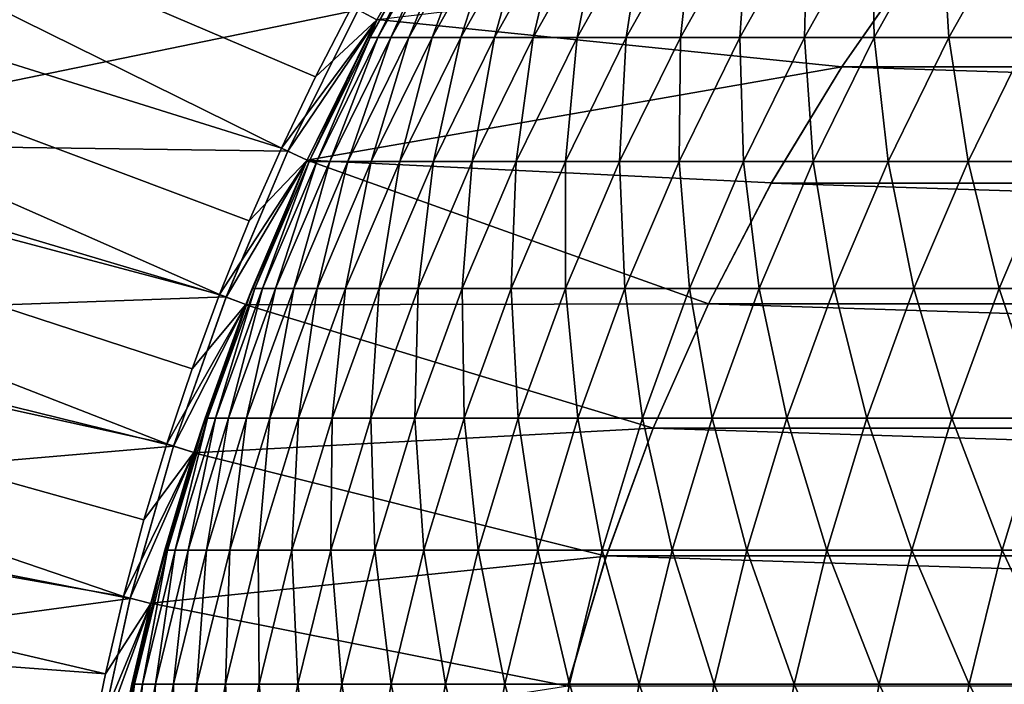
# Model space of a CAD drawing. Header units: metres. Extents: x -24 to 236, y -24 to 24.
# Tile 47 of 256: x -9.19 to -5.71, y 1.91 to 4.26. Entities that reach past the tile are written whole.
import ezdxf

# ---------------------------------------------------------------- set-up
doc = ezdxf.new("R2010")
doc.units = ezdxf.units.M
doc.layers.add('solid_10392024', color=7, linetype='CONTINUOUS')

msp = doc.modelspace()

# ---------------------------------------------------------------- linework, layer by layer
at = {"layer": 'solid_10392024'}
for points in [[(-13.063561, 5.305975, 4.4), (-8.266925, 3.803605, 9.4), (-12.751386, 6.017655, 4.4)], [(-12.751386, 6.017655, 4.4), (-8.266925, 3.803605, 9.4), (-8.145937, 4.056316, 9.4)], [(-12.751386, 6.017655, 4.4), (-8.145937, 4.056316, 9.4), (-8.017263, 4.305011, 9.4)], [(-13.33607, 4.578127, 4.4), (-8.485609, 3.286967, 9.4), (-13.063561, 5.305975, 4.4)], [(-13.063561, 5.305975, 4.4), (-8.485609, 3.286967, 9.4), (-8.380257, 3.546904, 9.4)], [(-13.063561, 5.305975, 4.4), (-8.380257, 3.546904, 9.4), (-8.266925, 3.803605, 9.4)], [(-7.953369, 4.194989, 61.31163), (-7.714331, 4.620338, 61.310482), (-7.723502, 4.620337, 57.5)], [(-7.953369, 4.194989, 61.31163), (-7.925859, 4.194992, 65.122742), (-7.714331, 4.620338, 61.310482)], [(-7.953369, 4.194989, 61.31163), (-7.723502, 4.620337, 57.5), (-7.92911, 4.257842, 57.5)], [(-7.92911, 4.257842, 57.5), (-7.723502, 4.620337, 57.5), (-7.929081, 4.257888, 9.4)], [(-7.925859, 4.194992, 65.122742), (-7.68683, 4.620342, 65.120445), (-7.714331, 4.620338, 61.310482)], [(-7.925859, 4.194992, 65.122742), (-7.880028, 4.194995, 68.932816), (-7.68683, 4.620342, 65.120445)], [(-7.880028, 4.194995, 68.932816), (-7.641013, 4.620345, 68.929367), (-7.68683, 4.620342, 65.120445)], [(-7.880028, 4.194995, 68.932816), (-7.815893, 4.194998, 72.741333), (-7.641013, 4.620345, 68.929367)], [(-7.815893, 4.194998, 72.741333), (-7.576897, 4.620349, 72.736732), (-7.641013, 4.620345, 68.929367)], [(-7.815893, 4.194998, 72.741333), (-7.733468, 4.195001, 76.547783), (-7.576897, 4.620349, 72.736732)], [(-7.733468, 4.195001, 76.547783), (-7.494497, 4.620351, 76.54203), (-7.576897, 4.620349, 72.736732)], [(-7.733468, 4.195001, 76.547783), (-7.63277, 4.195003, 80.351639), (-7.494497, 4.620351, 76.54203)], [(-7.63277, 4.195003, 80.351639), (-7.393829, 4.620353, 80.344742), (-7.494497, 4.620351, 76.54203)], [(-7.63277, 4.195003, 80.351639), (-7.513813, 4.195003, 84.152397), (-7.393829, 4.620353, 80.344742)], [(-7.513813, 4.195003, 84.152397), (-7.274909, 4.620353, 84.144341), (-7.393829, 4.620353, 80.344742)], [(-7.513813, 4.195003, 84.152397), (-7.376615, 4.195002, 87.949532), (-7.274909, 4.620353, 84.144341)], [(-7.376615, 4.195002, 87.949532), (-7.137752, 4.620352, 87.940323), (-7.274909, 4.620353, 84.144341)], [(-7.376615, 4.195002, 87.949532), (-7.22119, 4.194999, 91.742523), (-7.137752, 4.620352, 87.940323)], [(-7.22119, 4.194999, 91.742523), (-6.982374, 4.62035, 91.732162), (-7.137752, 4.620352, 87.940323)], [(-7.22119, 4.194999, 91.742523), (-7.047554, 4.194996, 95.530869), (-6.982374, 4.62035, 91.732162)], [(-7.047554, 4.194996, 95.530869), (-6.808792, 4.620347, 95.519341), (-6.982374, 4.62035, 91.732162)], [(-7.047554, 4.194996, 95.530869), (-6.855723, 4.194993, 99.314041), (-6.808792, 4.620347, 95.519341)], [(-6.855723, 4.194993, 99.314041), (-6.61702, 4.620343, 99.301346), (-6.808792, 4.620347, 95.519341)], [(-6.855723, 4.194993, 99.314041), (-6.645712, 4.194991, 103.091515), (-6.61702, 4.620343, 99.301346)], [(-6.645712, 4.194991, 103.091515), (-6.407074, 4.62034, 103.077667), (-6.61702, 4.620343, 99.301346)], [(-6.645712, 4.194991, 103.091515), (-6.417538, 4.19499, 106.862793), (-6.407074, 4.62034, 103.077667)], [(-6.417538, 4.19499, 106.862793), (-6.17897, 4.620339, 106.847771), (-6.407074, 4.62034, 103.077667)], [(-6.417538, 4.19499, 106.862793), (-6.171217, 4.194991, 110.62735), (-6.17897, 4.620339, 106.847771)], [(-6.171217, 4.194991, 110.62735), (-5.932726, 4.62034, 110.611153), (-6.17897, 4.620339, 106.847771)], [(-6.171217, 4.194991, 110.62735), (-5.906786, 4.194993, 114.384674), (-5.932726, 4.62034, 110.611153)], [(-5.906786, 4.194993, 114.384674), (-5.668377, 4.620344, 114.367302), (-5.932726, 4.62034, 110.611153)], [(-5.906786, 4.194993, 114.384674), (-5.62429, 4.194997, 118.134262), (-5.668377, 4.620344, 114.367302)], [(-13.568018, 3.836519, 4.4), (-8.671732, 2.758719, 9.4), (-13.33607, 4.578127, 4.4)], [(-13.33607, 4.578127, 4.4), (-8.671732, 2.758719, 9.4), (-8.582698, 3.024443, 9.4)], [(-13.33607, 4.578127, 4.4), (-8.582698, 3.024443, 9.4), (-8.485609, 3.286967, 9.4)], [(-6.285716, 4.091456), (-7.928689, 4.258594), (-6.011005, 4.485265)], [(-6.285651, 4.091516, 0.009358), (-6.285716, 4.091456), (-6.011005, 4.485265)], [(-6.010619, 4.485798, 0.009358), (-6.285651, 4.091516, 0.009358), (-6.011005, 4.485265)], [(6.285651, 4.091516, 0.009358), (-6.285651, 4.091516, 0.009358), (-6.010619, 4.485798, 0.009358)], [(6.285651, 4.091516, 0.009358), (-6.010619, 4.485798, 0.009358), (6.010619, 4.485798, 0.009358)], [(-7.995234, 4.293206), (-10.28826, 3.821255), (-10.043547, 4.424591)], [(-8.24415, 3.793287), (-10.28826, 3.821255), (-7.995234, 4.293206)], [(-8.244213, 3.793155, 0.009358), (-8.24415, 3.793287), (-7.995234, 4.293206)], [(-7.995238, 4.293184, 0.009358), (-8.244213, 3.793155, 0.009358), (-7.995234, 4.293206)], [(-7.929081, 4.257888, 0.009358), (-8.244213, 3.793155, 0.009358), (-7.995238, 4.293184, 0.009358)], [(-7.929081, 4.257888, 9.4), (-8.017263, 4.305011, 9.4), (-8.145937, 4.056316, 9.4)], [(-7.929081, 4.257888, 9.4), (-8.145937, 4.056316, 9.4), (-8.266925, 3.803605, 9.4)], [(-8.176169, 3.761681, 9.4), (-7.929081, 4.257888, 9.4), (-8.266925, 3.803605, 9.4)], [(-8.176169, 3.761681, 0.009358), (-8.244213, 3.793155, 0.009358), (-7.929081, 4.257888, 0.009358)], [(-7.92911, 4.257842, 57.5), (-7.929081, 4.257888, 9.4), (-8.176169, 3.761681, 9.4)], [(-8.176141, 3.761739), (-8.176169, 3.761681, 0.009358), (-7.929081, 4.257888, 0.009358)], [(-7.962542, 4.194988, 57.5), (-7.92911, 4.257842, 57.5), (-8.176169, 3.761681, 9.4)], [(-7.928689, 4.258594), (-8.176141, 3.761739), (-7.929081, 4.257888, 0.009358)], [(-6.285716, 4.091456), (-8.176141, 3.761739), (-7.928689, 4.258594)], [(-7.962542, 4.194988, 57.5), (-7.953369, 4.194989, 61.31163), (-7.92911, 4.257842, 57.5)], [(-8.17818, 3.757309, 57.5), (-7.962542, 4.194988, 57.5), (-8.176169, 3.761681, 9.4)], [(-8.169004, 3.75731, 61.312668), (-7.962542, 4.194988, 57.5), (-8.17818, 3.757309, 57.5)], [(-8.169004, 3.75731, 61.312668), (-7.953369, 4.194989, 61.31163), (-7.962542, 4.194988, 57.5)], [(-8.169004, 3.75731, 61.312668), (-8.141487, 3.757313, 65.124817), (-7.953369, 4.194989, 61.31163)], [(-8.141487, 3.757313, 65.124817), (-7.925859, 4.194992, 65.122742), (-7.953369, 4.194989, 61.31163)], [(-8.141487, 3.757313, 65.124817), (-8.095644, 3.757316, 68.935921), (-7.925859, 4.194992, 65.122742)], [(-8.095644, 3.757316, 68.935921), (-7.880028, 4.194995, 68.932816), (-7.925859, 4.194992, 65.122742)], [(-8.095644, 3.757316, 68.935921), (-8.031491, 3.757319, 72.745483), (-7.880028, 4.194995, 68.932816)], [(-8.031491, 3.757319, 72.745483), (-7.815893, 4.194998, 72.741333), (-7.880028, 4.194995, 68.932816)], [(-8.031491, 3.757319, 72.745483), (-7.949044, 3.757321, 76.552963), (-7.815893, 4.194998, 72.741333)], [(-7.949044, 3.757321, 76.552963), (-7.733468, 4.195001, 76.547783), (-7.815893, 4.194998, 72.741333)], [(-7.949044, 3.757321, 76.552963), (-7.848318, 3.757322, 80.357864), (-7.733468, 4.195001, 76.547783)], [(-7.848318, 3.757322, 80.357864), (-7.63277, 4.195003, 80.351639), (-7.733468, 4.195001, 76.547783)], [(-7.848318, 3.757322, 80.357864), (-7.729329, 3.757323, 84.15966), (-7.63277, 4.195003, 80.351639)], [(-7.729329, 3.757323, 84.15966), (-7.513813, 4.195003, 84.152397), (-7.63277, 4.195003, 80.351639)], [(-7.729329, 3.757323, 84.15966), (-7.592093, 3.757322, 87.95784), (-7.513813, 4.195003, 84.152397)], [(-7.592093, 3.757322, 87.95784), (-7.376615, 4.195002, 87.949532), (-7.513813, 4.195003, 84.152397)], [(-7.592093, 3.757322, 87.95784), (-7.436625, 3.75732, 91.751877), (-7.376615, 4.195002, 87.949532)], [(-7.436625, 3.75732, 91.751877), (-7.22119, 4.194999, 91.742523), (-7.376615, 4.195002, 87.949532)], [(-7.436625, 3.75732, 91.751877), (-7.262941, 3.757317, 95.541267), (-7.22119, 4.194999, 91.742523)], [(-7.262941, 3.757317, 95.541267), (-7.047554, 4.194996, 95.530869), (-7.22119, 4.194999, 91.742523)], [(-7.262941, 3.757317, 95.541267), (-7.071057, 3.757314, 99.325485), (-7.047554, 4.194996, 95.530869)], [(-7.071057, 3.757314, 99.325485), (-6.855723, 4.194993, 99.314041), (-7.047554, 4.194996, 95.530869)], [(-7.071057, 3.757314, 99.325485), (-6.860988, 3.757312, 103.104019), (-6.855723, 4.194993, 99.314041)], [(-6.860988, 3.757312, 103.104019), (-6.645712, 4.194991, 103.091515), (-6.855723, 4.194993, 99.314041)], [(-6.860988, 3.757312, 103.104019), (-6.63275, 3.757311, 106.876343), (-6.645712, 4.194991, 103.091515)], [(-6.63275, 3.757311, 106.876343), (-6.417538, 4.19499, 106.862793), (-6.645712, 4.194991, 103.091515)], [(-6.63275, 3.757311, 106.876343), (-6.38636, 3.757312, 110.641953), (-6.417538, 4.19499, 106.862793)], [(-6.38636, 3.757312, 110.641953), (-6.171217, 4.194991, 110.62735), (-6.417538, 4.19499, 106.862793)], [(-6.38636, 3.757312, 110.641953), (-6.121854, 3.757314, 114.400337), (-6.171217, 4.194991, 110.62735)], [(-6.121854, 3.757314, 114.400337), (-5.906786, 4.194993, 114.384674), (-6.171217, 4.194991, 110.62735)], [(-6.121854, 3.757314, 114.400337), (-5.839278, 3.757318, 118.150993), (-5.906786, 4.194993, 114.384674)], [(-5.839278, 3.757318, 118.150993), (-5.62429, 4.194997, 118.134262), (-5.906786, 4.194993, 114.384674)], [(-5.839278, 3.757318, 118.150993), (-5.538679, 3.757321, 121.893417), (-5.62429, 4.194997, 118.134262)], [(-6.534535, 3.680988), (-8.176141, 3.761739), (-6.285716, 4.091456)], [(-6.285651, 4.091516, 0.009358), (-6.534864, 3.68042, 0.009358), (-6.285716, 4.091456)], [(6.534864, 3.68042, 0.009358), (-6.534864, 3.68042, 0.009358), (-6.285651, 4.091516, 0.009358)], [(-6.534864, 3.68042, 0.009358), (-6.534535, 3.680988), (-6.285716, 4.091456)], [(6.534864, 3.68042, 0.009358), (-6.285651, 4.091516, 0.009358), (6.285651, 4.091516, 0.009358)], [(-13.758739, 3.083358, 4.4), (-8.8252, 2.219399, 9.4), (-13.568018, 3.836519, 4.4)], [(-13.568018, 3.836519, 4.4), (-8.8252, 2.219399, 9.4), (-8.75264, 2.490121, 9.4)], [(-13.568018, 3.836519, 4.4), (-8.75264, 2.490121, 9.4), (-8.671732, 2.758719, 9.4)], [(-8.462241, 3.278084), (-10.496452, 3.20536), (-10.28826, 3.821255)], [(-8.462241, 3.278084), (-10.28826, 3.821255), (-8.24415, 3.793287)], [(-8.176169, 3.761681, 9.4), (-8.266925, 3.803605, 9.4), (-8.380257, 3.546904, 9.4)], [(-8.176169, 3.761681, 9.4), (-8.380257, 3.546904, 9.4), (-8.485609, 3.286967, 9.4)], [(-8.392261, 3.251148, 9.4), (-8.176169, 3.761681, 9.4), (-8.485609, 3.286967, 9.4)], [(-8.244213, 3.793155, 0.009358), (-8.462296, 3.277937, 0.009358), (-8.462241, 3.278084)], [(-8.176169, 3.761681, 0.009358), (-8.462296, 3.277937, 0.009358), (-8.244213, 3.793155, 0.009358)], [(-8.392261, 3.251148, 0.009358), (-8.462296, 3.277937, 0.009358), (-8.176169, 3.761681, 0.009358)], [(-8.244213, 3.793155, 0.009358), (-8.462241, 3.278084), (-8.24415, 3.793287)], [(-8.176141, 3.761739), (-8.392534, 3.250433), (-8.176169, 3.761681, 0.009358)], [(-6.757118, 3.254424), (-8.392534, 3.250433), (-8.176141, 3.761739)], [(-8.392534, 3.250433), (-8.392261, 3.251148, 0.009358), (-8.176169, 3.761681, 0.009358)], [(-8.17818, 3.757309, 57.5), (-8.176169, 3.761681, 9.4), (-8.392261, 3.251148, 9.4)], [(-6.757118, 3.254424), (-8.176141, 3.761739), (-6.534535, 3.680988)], [(-8.369781, 3.308588, 57.5), (-8.17818, 3.757309, 57.5), (-8.392261, 3.251148, 9.4)], [(-8.360603, 3.308589, 61.313587), (-8.17818, 3.757309, 57.5), (-8.369781, 3.308588, 57.5)], [(-8.360603, 3.308589, 61.313587), (-8.169004, 3.75731, 61.312668), (-8.17818, 3.757309, 57.5)], [(-8.360603, 3.308589, 61.313587), (-8.33308, 3.308591, 65.126656), (-8.169004, 3.75731, 61.312668)], [(-8.33308, 3.308591, 65.126656), (-8.141487, 3.757313, 65.124817), (-8.169004, 3.75731, 61.312668)], [(-8.33308, 3.308591, 65.126656), (-8.287226, 3.308594, 68.93869), (-8.141487, 3.757313, 65.124817)], [(-8.287226, 3.308594, 68.93869), (-8.095644, 3.757316, 68.935921), (-8.141487, 3.757313, 65.124817)], [(-8.287226, 3.308594, 68.93869), (-8.223058, 3.308596, 72.749168), (-8.095644, 3.757316, 68.935921)], [(-8.223058, 3.308596, 72.749168), (-8.031491, 3.757319, 72.745483), (-8.095644, 3.757316, 68.935921)], [(-8.223058, 3.308596, 72.749168), (-8.140591, 3.308598, 76.557571), (-8.031491, 3.757319, 72.745483)], [(-8.140591, 3.308598, 76.557571), (-7.949044, 3.757321, 76.552963), (-8.031491, 3.757319, 72.745483)], [(-8.140591, 3.308598, 76.557571), (-8.039841, 3.308599, 80.363396), (-7.949044, 3.757321, 76.552963)], [(-8.039841, 3.308599, 80.363396), (-7.848318, 3.757322, 80.357864), (-7.949044, 3.757321, 76.552963)], [(-8.039841, 3.308599, 80.363396), (-7.920823, 3.308599, 84.166122), (-7.848318, 3.757322, 80.357864)], [(-7.920823, 3.308599, 84.166122), (-7.729329, 3.757323, 84.15966), (-7.848318, 3.757322, 80.357864)], [(-7.920823, 3.308599, 84.166122), (-7.783553, 3.308599, 87.965225), (-7.729329, 3.757323, 84.15966)], [(-7.783553, 3.308599, 87.965225), (-7.592093, 3.757322, 87.95784), (-7.729329, 3.757323, 84.15966)], [(-7.783553, 3.308599, 87.965225), (-7.628047, 3.308597, 91.760193), (-7.592093, 3.757322, 87.95784)], [(-7.628047, 3.308597, 91.760193), (-7.436625, 3.75732, 91.751877), (-7.592093, 3.757322, 87.95784)], [(-7.628047, 3.308597, 91.760193), (-7.45432, 3.308595, 95.550507), (-7.436625, 3.75732, 91.751877)], [(-7.45432, 3.308595, 95.550507), (-7.262941, 3.757317, 95.541267), (-7.436625, 3.75732, 91.751877)], [(-7.45432, 3.308595, 95.550507), (-7.262389, 3.308592, 99.335655), (-7.262941, 3.757317, 95.541267)], [(-7.262389, 3.308592, 99.335655), (-7.071057, 3.757314, 99.325485), (-7.262941, 3.757317, 95.541267)], [(-7.262389, 3.308592, 99.335655), (-7.052268, 3.30859, 103.11512), (-7.071057, 3.757314, 99.325485)], [(-7.052268, 3.30859, 103.11512), (-6.860988, 3.757312, 103.104019), (-7.071057, 3.757314, 99.325485)], [(-7.052268, 3.30859, 103.11512), (-6.823973, 3.308589, 106.88839), (-6.860988, 3.757312, 103.104019)], [(-6.823973, 3.308589, 106.88839), (-6.63275, 3.757311, 106.876343), (-6.860988, 3.757312, 103.104019)], [(-6.823973, 3.308589, 106.88839), (-6.577522, 3.30859, 110.654938), (-6.63275, 3.757311, 106.876343)], [(-6.577522, 3.30859, 110.654938), (-6.38636, 3.757312, 110.641953), (-6.63275, 3.757311, 106.876343)], [(-6.577522, 3.30859, 110.654938), (-6.31295, 3.308592, 114.414261), (-6.38636, 3.757312, 110.641953)], [(-6.31295, 3.308592, 114.414261), (-6.121854, 3.757314, 114.400337), (-6.38636, 3.757312, 110.641953)], [(-6.31295, 3.308592, 114.414261), (-6.030303, 3.308595, 118.165855), (-6.121854, 3.757314, 114.400337)], [(-6.030303, 3.308595, 118.165855), (-5.839278, 3.757318, 118.150993), (-6.121854, 3.757314, 114.400337)], [(-6.030303, 3.308595, 118.165855), (-5.729627, 3.308598, 121.909225), (-5.839278, 3.757318, 118.150993)], [(-5.729627, 3.308598, 121.909225), (-5.538679, 3.757321, 121.893417), (-5.839278, 3.757318, 118.150993)], [(-5.729627, 3.308598, 121.909225), (-5.410969, 3.3086, 125.64386), (-5.538679, 3.757321, 121.893417)], [(-6.534864, 3.68042, 0.009358), (-6.757244, 3.254172, 0.009358), (-6.757118, 3.254424)], [(6.757244, 3.254172, 0.009358), (-6.757244, 3.254172, 0.009358), (-6.534864, 3.68042, 0.009358)], [(-6.534864, 3.68042, 0.009358), (-6.757118, 3.254424), (-6.534535, 3.680988)], [(6.757244, 3.254172, 0.009358), (-6.534864, 3.68042, 0.009358), (6.534864, 3.68042, 0.009358)], [(-8.527604, 2.850143, 61.314392), (-8.360603, 3.308589, 61.313587), (-8.369781, 3.308588, 57.5)], [(-8.527604, 2.850143, 61.314392), (-8.500075, 2.850145, 65.128258), (-8.360603, 3.308589, 61.313587)], [(-8.527604, 2.850143, 61.314392), (-8.369781, 3.308588, 57.5), (-8.39225, 3.251175, 57.5)], [(-8.500075, 2.850145, 65.128258), (-8.33308, 3.308591, 65.126656), (-8.360603, 3.308589, 61.313587)], [(-8.500075, 2.850145, 65.128258), (-8.454211, 2.850147, 68.941093), (-8.33308, 3.308591, 65.126656)], [(-8.454211, 2.850147, 68.941093), (-8.287226, 3.308594, 68.93869), (-8.33308, 3.308591, 65.126656)], [(-8.454211, 2.850147, 68.941093), (-8.39003, 2.850149, 72.75238), (-8.287226, 3.308594, 68.93869)], [(-8.39225, 3.251175, 57.5), (-8.369781, 3.308588, 57.5), (-8.392261, 3.251148, 9.4)], [(-8.39003, 2.850149, 72.75238), (-8.223058, 3.308596, 72.749168), (-8.287226, 3.308594, 68.93869)], [(-8.39003, 2.850149, 72.75238), (-8.307546, 2.850151, 76.561592), (-8.223058, 3.308596, 72.749168)], [(-8.307546, 2.850151, 76.561592), (-8.140591, 3.308598, 76.557571), (-8.223058, 3.308596, 72.749168)], [(-8.307546, 2.850151, 76.561592), (-8.206774, 2.850152, 80.368217), (-8.140591, 3.308598, 76.557571)], [(-8.206774, 2.850152, 80.368217), (-8.039841, 3.308599, 80.363396), (-8.140591, 3.308598, 76.557571)], [(-8.206774, 2.850152, 80.368217), (-8.08773, 2.850152, 84.171745), (-8.039841, 3.308599, 80.363396)], [(-8.08773, 2.850152, 84.171745), (-7.920823, 3.308599, 84.166122), (-8.039841, 3.308599, 80.363396)], [(-8.08773, 2.850152, 84.171745), (-7.950432, 2.850152, 87.971657), (-7.920823, 3.308599, 84.166122)], [(-7.950432, 2.850152, 87.971657), (-7.783553, 3.308599, 87.965225), (-7.920823, 3.308599, 84.166122)], [(-7.950432, 2.850152, 87.971657), (-7.794893, 2.85015, 91.767433), (-7.783553, 3.308599, 87.965225)], [(-7.794893, 2.85015, 91.767433), (-7.628047, 3.308597, 91.760193), (-7.783553, 3.308599, 87.965225)], [(-7.794893, 2.85015, 91.767433), (-7.621129, 2.850148, 95.558563), (-7.628047, 3.308597, 91.760193)], [(-7.621129, 2.850148, 95.558563), (-7.45432, 3.308595, 95.550507), (-7.628047, 3.308597, 91.760193)], [(-7.621129, 2.850148, 95.558563), (-7.429156, 2.850146, 99.344521), (-7.45432, 3.308595, 95.550507)], [(-7.429156, 2.850146, 99.344521), (-7.262389, 3.308592, 99.335655), (-7.45432, 3.308595, 95.550507)], [(-7.429156, 2.850146, 99.344521), (-7.21899, 2.850144, 103.124802), (-7.262389, 3.308592, 99.335655)], [(-7.21899, 2.850144, 103.124802), (-7.052268, 3.30859, 103.11512), (-7.262389, 3.308592, 99.335655)], [(-7.21899, 2.850144, 103.124802), (-6.990645, 2.850143, 106.89888), (-7.052268, 3.30859, 103.11512)], [(-6.990645, 2.850143, 106.89888), (-6.823973, 3.308589, 106.88839), (-7.052268, 3.30859, 103.11512)], [(-6.990645, 2.850143, 106.89888), (-6.744141, 2.850144, 110.666245), (-6.823973, 3.308589, 106.88839)], [(-6.744141, 2.850144, 110.666245), (-6.577522, 3.30859, 110.654938), (-6.823973, 3.308589, 106.88839)], [(-6.744141, 2.850144, 110.666245), (-6.479511, 2.850146, 114.426392), (-6.577522, 3.30859, 110.654938)], [(-6.479511, 2.850146, 114.426392), (-6.31295, 3.308592, 114.414261), (-6.577522, 3.30859, 110.654938)], [(-6.479511, 2.850146, 114.426392), (-6.196803, 2.850149, 118.178818), (-6.31295, 3.308592, 114.414261)], [(-6.196803, 2.850149, 118.178818), (-6.030303, 3.308595, 118.165855), (-6.31295, 3.308592, 114.414261)], [(-6.196803, 2.850149, 118.178818), (-5.89606, 2.850151, 121.923012), (-6.030303, 3.308595, 118.165855)], [(-5.89606, 2.850151, 121.923012), (-5.729627, 3.308598, 121.909225), (-6.030303, 3.308595, 118.165855)], [(-5.89606, 2.850151, 121.923012), (-5.577332, 2.850153, 125.65847), (-5.729627, 3.308598, 121.909225)], [(-5.577332, 2.850153, 125.65847), (-5.410969, 3.3086, 125.64386), (-5.729627, 3.308598, 121.909225)], [(-8.647887, 2.751185), (-10.496452, 3.20536), (-8.462241, 3.278084)], [(-8.462296, 3.277937, 0.009358), (-8.647909, 2.75114, 0.009358), (-8.647887, 2.751185)], [(-8.392261, 3.251148, 0.009358), (-8.647909, 2.75114, 0.009358), (-8.462296, 3.277937, 0.009358)], [(-8.462296, 3.277937, 0.009358), (-8.647887, 2.751185), (-8.462241, 3.278084)], [(-8.392261, 3.251148, 9.4), (-8.485609, 3.286967, 9.4), (-8.582698, 3.024443, 9.4)], [(-8.392261, 3.251148, 9.4), (-8.582698, 3.024443, 9.4), (-8.671732, 2.758719, 9.4)], [(-8.576492, 2.72832, 9.4), (-8.392261, 3.251148, 9.4), (-8.671732, 2.758719, 9.4)], [(-8.576492, 2.72832, 0.009358), (-8.647909, 2.75114, 0.009358), (-8.392261, 3.251148, 0.009358)], [(-8.392534, 3.250433), (-8.576607, 2.727964), (-8.576492, 2.72832, 0.009358)], [(-6.952072, 2.814016), (-8.576607, 2.727964), (-8.392534, 3.250433)], [(-8.39225, 3.251175, 57.5), (-8.392261, 3.251148, 9.4), (-8.576492, 2.72832, 9.4)], [(-8.536784, 2.850142, 57.5), (-8.39225, 3.251175, 57.5), (-8.576492, 2.72832, 9.4)], [(-8.392534, 3.250433), (-8.576492, 2.72832, 0.009358), (-8.392261, 3.251148, 0.009358)], [(-8.536784, 2.850142, 57.5), (-8.527604, 2.850143, 61.314392), (-8.39225, 3.251175, 57.5)], [(-6.952072, 2.814016), (-8.392534, 3.250433), (-6.757118, 3.254424)], [(-6.95188, 2.814492, 0.009358), (-6.952072, 2.814016), (-6.757118, 3.254424)], [(-6.757244, 3.254172, 0.009358), (-6.95188, 2.814492, 0.009358), (-6.757118, 3.254424)], [(6.95188, 2.814492, 0.009358), (-6.95188, 2.814492, 0.009358), (-6.757244, 3.254172, 0.009358)], [(6.95188, 2.814492, 0.009358), (-6.757244, 3.254172, 0.009358), (6.757244, 3.254172, 0.009358)], [(-8.647887, 2.751185), (-10.668025, 2.577536), (-10.496452, 3.20536)], [(-13.907684, 2.320846, 4.4), (-8.889263, 1.947005, 9.4), (-13.758739, 3.083358, 4.4)], [(-13.758739, 3.083358, 4.4), (-8.889263, 1.947005, 9.4), (-8.8252, 2.219399, 9.4)], [(-8.669516, 2.383321, 61.315071), (-8.527604, 2.850143, 61.314392), (-8.536784, 2.850142, 57.5)], [(-8.669516, 2.383321, 61.315071), (-8.641981, 2.383322, 65.129623), (-8.527604, 2.850143, 61.314392)], [(-8.669516, 2.383321, 61.315071), (-8.536784, 2.850142, 57.5), (-8.576478, 2.728374, 57.5)], [(-8.641981, 2.383322, 65.129623), (-8.500075, 2.850145, 65.128258), (-8.527604, 2.850143, 61.314392)], [(-8.641981, 2.383322, 65.129623), (-8.596109, 2.383324, 68.943138), (-8.500075, 2.850145, 65.128258)], [(-8.596109, 2.383324, 68.943138), (-8.454211, 2.850147, 68.941093), (-8.500075, 2.850145, 65.128258)], [(-8.596109, 2.383324, 68.943138), (-8.531917, 2.383326, 72.755104), (-8.454211, 2.850147, 68.941093)], [(-8.576478, 2.728374, 57.5), (-8.536784, 2.850142, 57.5), (-8.576492, 2.72832, 9.4)], [(-8.531917, 2.383326, 72.755104), (-8.39003, 2.850149, 72.75238), (-8.454211, 2.850147, 68.941093)], [(-8.531917, 2.383326, 72.755104), (-8.449417, 2.383327, 76.565002), (-8.39003, 2.850149, 72.75238)], [(-8.449417, 2.383327, 76.565002), (-8.307546, 2.850151, 76.561592), (-8.39003, 2.850149, 72.75238)], [(-8.449417, 2.383327, 76.565002), (-8.348628, 2.383328, 80.372314), (-8.307546, 2.850151, 76.561592)], [(-8.348628, 2.383328, 80.372314), (-8.206774, 2.850152, 80.368217), (-8.307546, 2.850151, 76.561592)], [(-8.348628, 2.383328, 80.372314), (-8.229563, 2.383328, 84.176529), (-8.206774, 2.850152, 80.368217)], [(-8.229563, 2.383328, 84.176529), (-8.08773, 2.850152, 84.171745), (-8.206774, 2.850152, 80.368217)], [(-8.229563, 2.383328, 84.176529), (-8.092239, 2.383328, 87.977127), (-8.08773, 2.850152, 84.171745)], [(-8.092239, 2.383328, 87.977127), (-7.950432, 2.850152, 87.971657), (-8.08773, 2.850152, 84.171745)], [(-8.092239, 2.383328, 87.977127), (-7.936672, 2.383327, 91.77359), (-7.950432, 2.850152, 87.971657)], [(-7.936672, 2.383327, 91.77359), (-7.794893, 2.85015, 91.767433), (-7.950432, 2.850152, 87.971657)], [(-7.936672, 2.383327, 91.77359), (-7.762877, 2.383325, 95.565407), (-7.794893, 2.85015, 91.767433)], [(-7.762877, 2.383325, 95.565407), (-7.621129, 2.850148, 95.558563), (-7.794893, 2.85015, 91.767433)], [(-7.762877, 2.383325, 95.565407), (-7.570869, 2.383323, 99.352058), (-7.621129, 2.850148, 95.558563)], [(-7.570869, 2.383323, 99.352058), (-7.429156, 2.850146, 99.344521), (-7.621129, 2.850148, 95.558563)], [(-7.570869, 2.383323, 99.352058), (-7.360664, 2.383322, 103.133026), (-7.429156, 2.850146, 99.344521)], [(-7.360664, 2.383322, 103.133026), (-7.21899, 2.850144, 103.124802), (-7.429156, 2.850146, 99.344521)], [(-7.360664, 2.383322, 103.133026), (-7.132278, 2.383321, 106.907799), (-7.21899, 2.850144, 103.124802)], [(-7.132278, 2.383321, 106.907799), (-6.990645, 2.850143, 106.89888), (-7.21899, 2.850144, 103.124802)], [(-7.132278, 2.383321, 106.907799), (-6.885728, 2.383322, 110.675858), (-6.990645, 2.850143, 106.89888)], [(-6.885728, 2.383322, 110.675858), (-6.744141, 2.850144, 110.666245), (-6.990645, 2.850143, 106.89888)], [(-6.885728, 2.383322, 110.675858), (-6.621049, 2.383323, 114.436707), (-6.744141, 2.850144, 110.666245)], [(-6.621049, 2.383323, 114.436707), (-6.479511, 2.850146, 114.426392), (-6.744141, 2.850144, 110.666245)], [(-6.621049, 2.383323, 114.436707), (-6.338288, 2.383325, 118.189827), (-6.479511, 2.850146, 114.426392)], [(-6.338288, 2.383325, 118.189827), (-6.196803, 2.850149, 118.178818), (-6.479511, 2.850146, 114.426392)], [(-6.338288, 2.383325, 118.189827), (-6.037489, 2.383327, 121.934723), (-6.196803, 2.850149, 118.178818)], [(-6.037489, 2.383327, 121.934723), (-5.89606, 2.850151, 121.923012), (-6.196803, 2.850149, 118.178818)], [(-6.037489, 2.383327, 121.934723), (-5.718701, 2.383329, 125.670891), (-5.89606, 2.850151, 121.923012)], [(-5.718701, 2.383329, 125.670891), (-5.577332, 2.850153, 125.65847), (-5.89606, 2.850151, 121.923012)], [(-5.718701, 2.383329, 125.670891), (-5.381968, 2.38333, 129.397827), (-5.577332, 2.850153, 125.65847)], [(-7.118092, 2.362769), (-8.576607, 2.727964), (-6.952072, 2.814016)], [(-7.117933, 2.36326, 0.009358), (-7.118092, 2.362769), (-6.952072, 2.814016)], [(-6.95188, 2.814492, 0.009358), (-7.117933, 2.36326, 0.009358), (-6.952072, 2.814016)], [(7.117933, 2.36326, 0.009358), (-7.117933, 2.36326, 0.009358), (-6.95188, 2.814492, 0.009358)], [(7.117933, 2.36326, 0.009358), (-6.95188, 2.814492, 0.009358), (6.95188, 2.814492, 0.009358)], [(-8.800982, 2.213184), (-10.668025, 2.577536), (-8.647887, 2.751185)], [(-8.800955, 2.213302, 0.009358), (-8.800982, 2.213184), (-8.647887, 2.751185)], [(-8.647909, 2.75114, 0.009358), (-8.800955, 2.213302, 0.009358), (-8.647887, 2.751185)], [(-8.576492, 2.72832, 0.009358), (-8.800955, 2.213302, 0.009358), (-8.647909, 2.75114, 0.009358)], [(-8.576492, 2.72832, 9.4), (-8.671732, 2.758719, 9.4), (-8.75264, 2.490121, 9.4)], [(-8.576492, 2.72832, 9.4), (-8.75264, 2.490121, 9.4), (-8.8252, 2.219399, 9.4)], [(-8.728176, 2.195188, 9.4), (-8.576492, 2.72832, 9.4), (-8.8252, 2.219399, 9.4)], [(-8.728176, 2.195188, 0.009358), (-8.800955, 2.213302, 0.009358), (-8.576492, 2.72832, 0.009358)], [(-8.576478, 2.728374, 57.5), (-8.576492, 2.72832, 9.4), (-8.728176, 2.195188, 9.4)], [(-8.678698, 2.38332, 57.5), (-8.576478, 2.728374, 57.5), (-8.728176, 2.195188, 9.4)], [(-8.728052, 2.195745), (-8.728176, 2.195188, 0.009358), (-8.576492, 2.72832, 0.009358)], [(-8.576607, 2.727964), (-8.728052, 2.195745), (-8.576492, 2.72832, 0.009358)], [(-7.118092, 2.362769), (-8.728052, 2.195745), (-8.576607, 2.727964)], [(-8.678698, 2.38332, 57.5), (-8.669516, 2.383321, 61.315071), (-8.576478, 2.728374, 57.5)], [(-8.800982, 2.213184), (-10.801885, 1.941455), (-10.668025, 2.577536)], [(-8.78592, 1.909494, 61.315632), (-8.669516, 2.383321, 61.315071), (-8.678698, 2.38332, 57.5)], [(-8.78592, 1.909494, 61.315632), (-8.758382, 1.909495, 65.130745), (-8.669516, 2.383321, 61.315071)], [(-8.78592, 1.909494, 61.315632), (-8.678698, 2.38332, 57.5), (-8.728172, 2.195224, 57.5)], [(-8.758382, 1.909495, 65.130745), (-8.641981, 2.383322, 65.129623), (-8.669516, 2.383321, 61.315071)], [(-8.758382, 1.909495, 65.130745), (-8.712503, 1.909496, 68.944817), (-8.641981, 2.383322, 65.129623)], [(-8.728172, 2.195224, 57.5), (-8.678698, 2.38332, 57.5), (-8.728176, 2.195188, 9.4)], [(-8.712503, 1.909496, 68.944817), (-8.596109, 2.383324, 68.943138), (-8.641981, 2.383322, 65.129623)], [(-8.712503, 1.909496, 68.944817), (-8.648301, 1.909498, 72.757347), (-8.596109, 2.383324, 68.943138)], [(-8.648301, 1.909498, 72.757347), (-8.531917, 2.383326, 72.755104), (-8.596109, 2.383324, 68.943138)], [(-8.648301, 1.909498, 72.757347), (-8.565789, 1.909499, 76.567802), (-8.531917, 2.383326, 72.755104)], [(-8.565789, 1.909499, 76.567802), (-8.449417, 2.383327, 76.565002), (-8.531917, 2.383326, 72.755104)], [(-8.565789, 1.909499, 76.567802), (-8.464985, 1.9095, 80.375679), (-8.449417, 2.383327, 76.565002)], [(-8.464985, 1.9095, 80.375679), (-8.348628, 2.383328, 80.372314), (-8.449417, 2.383327, 76.565002)], [(-8.464985, 1.9095, 80.375679), (-8.345903, 1.9095, 84.18045), (-8.348628, 2.383328, 80.372314)], [(-8.345903, 1.9095, 84.18045), (-8.229563, 2.383328, 84.176529), (-8.348628, 2.383328, 80.372314)], [(-8.345903, 1.9095, 84.18045), (-8.208559, 1.909499, 87.981606), (-8.229563, 2.383328, 84.176529)], [(-8.208559, 1.909499, 87.981606), (-8.092239, 2.383328, 87.977127), (-8.229563, 2.383328, 84.176529)], [(-8.208559, 1.909499, 87.981606), (-8.052968, 1.909498, 91.778641), (-8.092239, 2.383328, 87.977127)], [(-8.052968, 1.909498, 91.778641), (-7.936672, 2.383327, 91.77359), (-8.092239, 2.383328, 87.977127)], [(-8.052968, 1.909498, 91.778641), (-7.879147, 1.909497, 95.571014), (-7.936672, 2.383327, 91.77359)], [(-7.879147, 1.909497, 95.571014), (-7.762877, 2.383325, 95.565407), (-7.936672, 2.383327, 91.77359)], [(-7.879147, 1.909497, 95.571014), (-7.68711, 1.909496, 99.358231), (-7.762877, 2.383325, 95.565407)], [(-7.68711, 1.909496, 99.358231), (-7.570869, 2.383323, 99.352058), (-7.762877, 2.383325, 95.565407)], [(-7.68711, 1.909496, 99.358231), (-7.476874, 1.909494, 103.139771), (-7.570869, 2.383323, 99.352058)], [(-7.476874, 1.909494, 103.139771), (-7.360664, 2.383322, 103.133026), (-7.570869, 2.383323, 99.352058)], [(-7.476874, 1.909494, 103.139771), (-7.248454, 1.909494, 106.915115), (-7.360664, 2.383322, 103.133026)], [(-7.248454, 1.909494, 106.915115), (-7.132278, 2.383321, 106.907799), (-7.360664, 2.383322, 103.133026)], [(-7.248454, 1.909494, 106.915115), (-7.001866, 1.909494, 110.683746), (-7.132278, 2.383321, 106.907799)], [(-7.001866, 1.909494, 110.683746), (-6.885728, 2.383322, 110.675858), (-7.132278, 2.383321, 106.907799)], [(-7.001866, 1.909494, 110.683746), (-6.737147, 1.909496, 114.44516), (-6.885728, 2.383322, 110.675858)], [(-6.737147, 1.909496, 114.44516), (-6.621049, 2.383323, 114.436707), (-6.885728, 2.383322, 110.675858)], [(-6.737147, 1.909496, 114.44516), (-6.454343, 1.909497, 118.198853), (-6.621049, 2.383323, 114.436707)], [(-6.454343, 1.909497, 118.198853), (-6.338288, 2.383325, 118.189827), (-6.621049, 2.383323, 114.436707)], [(-6.454343, 1.909497, 118.198853), (-6.153499, 1.909499, 121.944328), (-6.338288, 2.383325, 118.189827)], [(-6.153499, 1.909499, 121.944328), (-6.037489, 2.383327, 121.934723), (-6.338288, 2.383325, 118.189827)], [(-6.153499, 1.909499, 121.944328), (-5.834661, 1.9095, 125.681076), (-6.037489, 2.383327, 121.934723)], [(-5.834661, 1.9095, 125.681076), (-5.718701, 2.383329, 125.670891), (-6.037489, 2.383327, 121.934723)], [(-5.834661, 1.9095, 125.681076), (-5.497875, 1.909501, 129.4086), (-5.718701, 2.383329, 125.670891)], [(-5.497875, 1.909501, 129.4086), (-5.381968, 2.38333, 129.397827), (-5.718701, 2.383329, 125.670891)], [(-7.254633, 1.902758), (-8.728052, 2.195745), (-7.118092, 2.362769)], [(-7.117933, 2.36326, 0.009358), (-7.254716, 1.90237, 0.009358), (-7.118092, 2.362769)], [(7.254716, 1.90237, 0.009358), (-7.254716, 1.90237, 0.009358), (-7.117933, 2.36326, 0.009358)], [(-7.254716, 1.90237, 0.009358), (-7.254633, 1.902758), (-7.118092, 2.362769)], [(7.254716, 1.90237, 0.009358), (-7.117933, 2.36326, 0.009358), (7.117933, 2.36326, 0.009358)], [(-14.014405, 1.551269, 4.4), (-8.992291, 1.395784, 9.4), (-13.907684, 2.320846, 4.4)], [(-13.907684, 2.320846, 4.4), (-8.992291, 1.395784, 9.4), (-8.944992, 1.672274, 9.4)], [(-13.907684, 2.320846, 4.4), (-8.944992, 1.672274, 9.4), (-8.889263, 1.947005, 9.4)], [(-8.920442, 1.667587), (-10.801885, 1.941455), (-8.800982, 2.213184)], [(-8.728176, 2.195188, 9.4), (-8.889263, 1.947005, 9.4), (-8.944992, 1.672274, 9.4)], [(-8.84675, 1.653753, 9.4), (-8.728176, 2.195188, 9.4), (-8.944992, 1.672274, 9.4)], [(-8.920418, 1.66768, 0.009358), (-8.920442, 1.667587), (-8.800982, 2.213184)], [(-8.800955, 2.213302, 0.009358), (-8.920418, 1.66768, 0.009358), (-8.800982, 2.213184)], [(-8.728176, 2.195188, 0.009358), (-8.920418, 1.66768, 0.009358), (-8.800955, 2.213302, 0.009358)], [(-8.84675, 1.653753, 0.009358), (-8.920418, 1.66768, 0.009358), (-8.728176, 2.195188, 0.009358)], [(-8.728176, 2.195188, 9.4), (-8.8252, 2.219399, 9.4), (-8.889263, 1.947005, 9.4)], [(-8.728172, 2.195224, 57.5), (-8.728176, 2.195188, 9.4), (-8.84675, 1.653753, 9.4)], [(-8.795103, 1.909493, 57.5), (-8.728172, 2.195224, 57.5), (-8.84675, 1.653753, 9.4)], [(-8.846629, 1.654332), (-8.84675, 1.653753, 0.009358), (-8.728176, 2.195188, 0.009358)], [(-8.728052, 2.195745), (-8.846629, 1.654332), (-8.728176, 2.195188, 0.009358)], [(-7.254633, 1.902758), (-8.846629, 1.654332), (-8.728052, 2.195745)], [(-8.795103, 1.909493, 57.5), (-8.78592, 1.909494, 61.315632), (-8.728172, 2.195224, 57.5)], [(-8.920442, 1.667587), (-10.897964, 1.298081), (-10.801885, 1.941455)], [(-8.876475, 1.430055, 61.316067), (-8.78592, 1.909494, 61.315632), (-8.795103, 1.909493, 57.5)], [(-8.876475, 1.430055, 61.316067), (-8.848934, 1.430055, 65.131615), (-8.78592, 1.909494, 61.315632)], [(-8.848934, 1.430055, 65.131615), (-8.758382, 1.909495, 65.130745), (-8.78592, 1.909494, 61.315632)], [(-8.848934, 1.430055, 65.131615), (-8.803051, 1.430057, 68.946129), (-8.758382, 1.909495, 65.130745)], [(-8.803051, 1.430057, 68.946129), (-8.712503, 1.909496, 68.944817), (-8.758382, 1.909495, 65.130745)], [(-8.803051, 1.430057, 68.946129), (-8.738841, 1.430058, 72.759087), (-8.712503, 1.909496, 68.944817)], [(-8.738841, 1.430058, 72.759087), (-8.648301, 1.909498, 72.757347), (-8.712503, 1.909496, 68.944817)], [(-8.738841, 1.430058, 72.759087), (-8.65632, 1.430059, 76.569977), (-8.648301, 1.909498, 72.757347)], [(-8.65632, 1.430059, 76.569977), (-8.565789, 1.909499, 76.567802), (-8.648301, 1.909498, 72.757347)], [(-8.65632, 1.430059, 76.569977), (-8.555504, 1.430059, 80.378288), (-8.565789, 1.909499, 76.567802)], [(-8.555504, 1.430059, 80.378288), (-8.464985, 1.9095, 80.375679), (-8.565789, 1.909499, 76.567802)], [(-8.555504, 1.430059, 80.378288), (-8.436408, 1.430059, 84.183502), (-8.464985, 1.9095, 80.375679)], [(-8.436408, 1.430059, 84.183502), (-8.345903, 1.9095, 84.18045), (-8.464985, 1.9095, 80.375679)], [(-8.436408, 1.430059, 84.183502), (-8.299048, 1.430059, 87.9851), (-8.345903, 1.9095, 84.18045)], [(-8.299048, 1.430059, 87.9851), (-8.208559, 1.909499, 87.981606), (-8.345903, 1.9095, 84.18045)], [(-8.299048, 1.430059, 87.9851), (-8.14344, 1.430058, 91.782562), (-8.208559, 1.909499, 87.981606)], [(-8.14344, 1.430058, 91.782562), (-8.052968, 1.909498, 91.778641), (-8.208559, 1.909499, 87.981606)], [(-8.14344, 1.430058, 91.782562), (-7.969598, 1.430057, 95.575386), (-8.052968, 1.909498, 91.778641)], [(-7.969598, 1.430057, 95.575386), (-7.879147, 1.909497, 95.571014), (-8.052968, 1.909498, 91.778641)], [(-7.969598, 1.430057, 95.575386), (-7.777539, 1.430056, 99.363045), (-7.879147, 1.909497, 95.571014)], [(-7.777539, 1.430056, 99.363045), (-7.68711, 1.909496, 99.358231), (-7.879147, 1.909497, 95.571014)], [(-7.777539, 1.430056, 99.363045), (-7.567278, 1.430055, 103.14502), (-7.68711, 1.909496, 99.358231)], [(-7.567278, 1.430055, 103.14502), (-7.476874, 1.909494, 103.139771), (-7.68711, 1.909496, 99.358231)], [(-7.567278, 1.430055, 103.14502), (-7.338831, 1.430055, 106.920807), (-7.476874, 1.909494, 103.139771)], [(-7.338831, 1.430055, 106.920807), (-7.248454, 1.909494, 106.915115), (-7.476874, 1.909494, 103.139771)], [(-7.338831, 1.430055, 106.920807), (-7.092215, 1.430055, 110.68988), (-7.248454, 1.909494, 106.915115)], [(-7.092215, 1.430055, 110.68988), (-7.001866, 1.909494, 110.683746), (-7.248454, 1.909494, 106.915115)], [(-7.092215, 1.430055, 110.68988), (-6.827465, 1.430056, 114.451736), (-7.001866, 1.909494, 110.683746)], [(-6.827465, 1.430056, 114.451736), (-6.737147, 1.909496, 114.44516), (-7.001866, 1.909494, 110.683746)], [(-6.827465, 1.430056, 114.451736), (-6.544627, 1.430057, 118.205879), (-6.737147, 1.909496, 114.44516)], [(-6.544627, 1.430057, 118.205879), (-6.454343, 1.909497, 118.198853), (-6.737147, 1.909496, 114.44516)], [(-6.544627, 1.430057, 118.205879), (-6.243746, 1.430059, 121.951797), (-6.454343, 1.909497, 118.198853)], [(-6.243746, 1.430059, 121.951797), (-6.153499, 1.909499, 121.944328), (-6.454343, 1.909497, 118.198853)], [(-6.243746, 1.430059, 121.951797), (-5.92487, 1.43006, 125.688995), (-6.153499, 1.909499, 121.944328)], [(-5.92487, 1.43006, 125.688995), (-5.834661, 1.9095, 125.681076), (-6.153499, 1.909499, 121.944328)], [(-5.92487, 1.43006, 125.688995), (-5.588044, 1.43006, 129.416962), (-5.834661, 1.9095, 125.681076)], [(-5.588044, 1.43006, 129.416962), (-5.497875, 1.909501, 129.4086), (-5.834661, 1.9095, 125.681076)]]:
    msp.add_3dface(points, dxfattribs=at)

doc.saveas('drawing.dxf')
